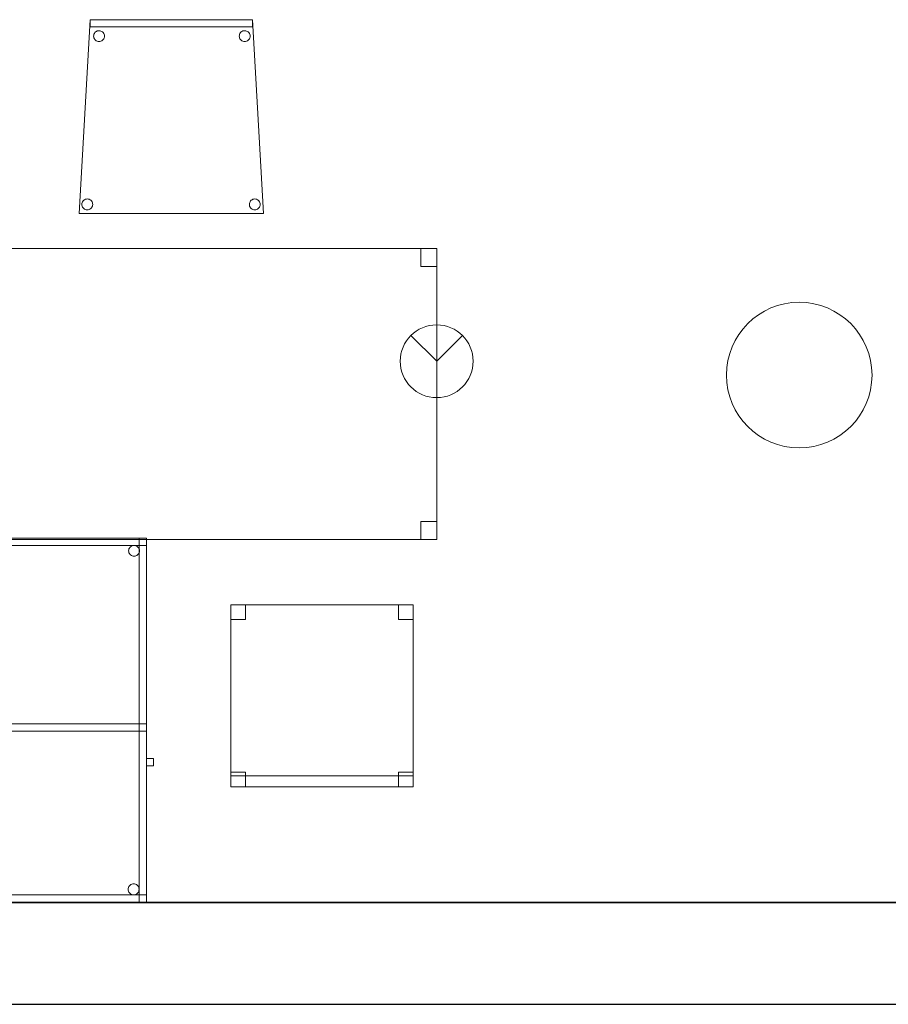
# Model space of a CAD drawing. Header units: metres. Extents: x 391.1 to 427.5, y 12.7 to 28.4.
# Tile 123 of 135: x 418.9 to 421.2, y 12.8 to 15.5. Entities that reach past the tile are written whole.
import ezdxf

# ---------------------------------------------------------------- set-up
doc = ezdxf.new("R2010")
doc.units = ezdxf.units.M
doc.layers.add('01_SUELOS', color=7, linetype='Continuous', lineweight=25, true_color=0x007f00)
for name, color, linetype, lineweight in [('02_MOBILIARIO', 7, 'Continuous', 18), ('A-COLS-____-MCUT', 7, 'Continuous', 18), ('A-COLS-____-OTLN', 7, 'Continuous', 18), ('A-DETL-____-MBND', 7, 'Continuous', 18), ('A-DETL-GENF-OTLN', 7, 'Continuous', 18), ('A-WALL-____-MCUT', 7, 'Continuous', 25), ('A-WALL-____-OTLN', 7, 'Continuous', 25)]:
    doc.layers.add(name, color=color, linetype=linetype, lineweight=lineweight)

# ---------------------------------------------------------------- blocks, each defined once
blk = doc.blocks.new('Family - Pilar P1-154845-04_PCI_P1')
at = {"layer": 'A-COLS-____-MCUT', "color": 253, "true_color": 0xaaaaaa}
for start, end in [(360, 180), (180, 360)]:
    blk.add_arc((0.2, 0.2), 0.2, start, end, dxfattribs=at)
at = {"layer": 'A-COLS-____-OTLN', "color": 253, "true_color": 0xaaaaaa}
for start, end in [(360, 180), (180, 360)]:
    blk.add_arc((0.2, 0.2), 0.2, start, end, dxfattribs=at)
blk = doc.blocks.new('Family - Cadira confient_P1-154928-04_PCI_P1')
at = {"layer": 'A-DETL-____-MBND', "color": 253, "true_color": 0xaaaaaa}
for p, q in [((0, 0), (0.03, 0.5326)), ((0.03, 0.5326), (0, 0)), ((0.03, 0.5126), (0.03, 0.5326)), ((0.03, 0.5326), (0.4765, 0.5326)), ((0.4765, 0.5326), (0.03, 0.5326)), ((0.03, 0.5326), (0.03, 0.5126)), ((0.03, 0.5326), (0.4765, 0.5326)), ((0.4765, 0.5326), (0.03, 0.5326)), ((0.4765, 0.5326), (0.4765, 0.5126)), ((0.4765, 0.5126), (0.4765, 0.5326)), ((0.4765, 0.5326), (0.5065, 0)), ((0.5065, 0), (0.4765, 0.5326)), ((0.4765, 0.5126), (0.03, 0.5126)), ((0.03, 0.5126), (0.4765, 0.5126)), ((0.0397, 0.4876), (0.04, 0.4902)), ((0.04, 0.4902), (0.0397, 0.4876)), ((0.0399, 0.485), (0.0397, 0.4876)), ((0.0397, 0.4876), (0.0399, 0.485)), ((0.04, 0.4902), (0.0406, 0.4927)), ((0.0406, 0.4927), (0.04, 0.4902)), ((0.0406, 0.4927), (0.0417, 0.495)), ((0.0417, 0.495), (0.0406, 0.4927)), ((0.0417, 0.495), (0.0432, 0.4972)), ((0.0432, 0.4972), (0.0417, 0.495)), ((0.0432, 0.4972), (0.0451, 0.499)), ((0.0451, 0.499), (0.0432, 0.4972)), ((0.0451, 0.499), (0.0472, 0.5005)), ((0.0472, 0.5005), (0.0451, 0.499)), ((0.0472, 0.5005), (0.0496, 0.5016)), ((0.0496, 0.5016), (0.0472, 0.5005)), ((0.0496, 0.5016), (0.0521, 0.5022)), ((0.0521, 0.5022), (0.0496, 0.5016)), ((0.0521, 0.5022), (0.0547, 0.5024)), ((0.0547, 0.5024), (0.0521, 0.5022)), ((0.0547, 0.5024), (0.0573, 0.5022)), ((0.0573, 0.5022), (0.0547, 0.5024)), ((0.0573, 0.5022), (0.0598, 0.5015)), ((0.0598, 0.5015), (0.0573, 0.5022)), ((0.0598, 0.5015), (0.0622, 0.5004)), ((0.0622, 0.5004), (0.0598, 0.5015)), ((0.0622, 0.5004), (0.0643, 0.4989)), ((0.0643, 0.4989), (0.0622, 0.5004)), ((0.0643, 0.4989), (0.0661, 0.4971)), ((0.0661, 0.4971), (0.0643, 0.4989)), ((0.0661, 0.4971), (0.0676, 0.4949)), ((0.0676, 0.4949), (0.0661, 0.4971)), ((0.0676, 0.4949), (0.0687, 0.4926)), ((0.0687, 0.4926), (0.0676, 0.4949)), ((0.0687, 0.4926), (0.0694, 0.49)), ((0.0694, 0.49), (0.0687, 0.4926)), ((0.0694, 0.49), (0.0696, 0.4874)), ((0.0696, 0.4874), (0.0694, 0.49)), ((0.0696, 0.4874), (0.0694, 0.4848)), ((0.0694, 0.4848), (0.0696, 0.4874)), ((0.4397, 0.4876), (0.44, 0.4902)), ((0.44, 0.4902), (0.4397, 0.4876)), ((0.4399, 0.485), (0.4397, 0.4876)), ((0.4397, 0.4876), (0.4399, 0.485)), ((0.44, 0.4902), (0.4406, 0.4927)), ((0.4406, 0.4927), (0.44, 0.4902)), ((0.4406, 0.4927), (0.4417, 0.495)), ((0.4417, 0.495), (0.4406, 0.4927)), ((0.4417, 0.495), (0.4432, 0.4972)), ((0.4432, 0.4972), (0.4417, 0.495)), ((0.4432, 0.4972), (0.4451, 0.499)), ((0.4451, 0.499), (0.4432, 0.4972)), ((0.4451, 0.499), (0.4472, 0.5005)), ((0.4472, 0.5005), (0.4451, 0.499)), ((0.4472, 0.5005), (0.4496, 0.5016)), ((0.4496, 0.5016), (0.4472, 0.5005)), ((0.4496, 0.5016), (0.4521, 0.5022)), ((0.4521, 0.5022), (0.4496, 0.5016)), ((0.4521, 0.5022), (0.4547, 0.5024)), ((0.4547, 0.5024), (0.4521, 0.5022)), ((0.4547, 0.5024), (0.4573, 0.5022)), ((0.4573, 0.5022), (0.4547, 0.5024)), ((0.4573, 0.5022), (0.4598, 0.5015)), ((0.4598, 0.5015), (0.4573, 0.5022)), ((0.4598, 0.5015), (0.4622, 0.5004)), ((0.4622, 0.5004), (0.4598, 0.5015)), ((0.4622, 0.5004), (0.4643, 0.4989)), ((0.4643, 0.4989), (0.4622, 0.5004)), ((0.4643, 0.4989), (0.4661, 0.4971)), ((0.4661, 0.4971), (0.4643, 0.4989)), ((0.4661, 0.4971), (0.4676, 0.4949)), ((0.4676, 0.4949), (0.4661, 0.4971)), ((0.4676, 0.4949), (0.4687, 0.4926)), ((0.4687, 0.4926), (0.4676, 0.4949)), ((0.4687, 0.4926), (0.4694, 0.49)), ((0.4694, 0.49), (0.4687, 0.4926)), ((0.4694, 0.49), (0.4696, 0.4874)), ((0.4696, 0.4874), (0.4694, 0.49)), ((0.4696, 0.4874), (0.4694, 0.4848)), ((0.4694, 0.4848), (0.4696, 0.4874)), ((0.0406, 0.4825), (0.0399, 0.485)), ((0.0399, 0.485), (0.0406, 0.4825)), ((0.0417, 0.4801), (0.0406, 0.4825)), ((0.0406, 0.4825), (0.0417, 0.4801)), ((0.0432, 0.478), (0.0417, 0.4801)), ((0.0417, 0.4801), (0.0432, 0.478)), ((0.045, 0.4761), (0.0432, 0.478)), ((0.0432, 0.478), (0.045, 0.4761)), ((0.0471, 0.4746), (0.045, 0.4761)), ((0.045, 0.4761), (0.0471, 0.4746)), ((0.0495, 0.4735), (0.0471, 0.4746)), ((0.0471, 0.4746), (0.0495, 0.4735)), ((0.052, 0.4728), (0.0495, 0.4735)), ((0.0495, 0.4735), (0.052, 0.4728)), ((0.0546, 0.4726), (0.052, 0.4728)), ((0.052, 0.4728), (0.0546, 0.4726)), ((0.0572, 0.4728), (0.0546, 0.4726)), ((0.0546, 0.4726), (0.0572, 0.4728)), ((0.0597, 0.4734), (0.0572, 0.4728)), ((0.0572, 0.4728), (0.0597, 0.4734)), ((0.0621, 0.4745), (0.0597, 0.4734)), ((0.0597, 0.4734), (0.0621, 0.4745)), ((0.0642, 0.476), (0.0621, 0.4745)), ((0.0621, 0.4745), (0.0642, 0.476)), ((0.0661, 0.4779), (0.0642, 0.476)), ((0.0642, 0.476), (0.0661, 0.4779)), ((0.0676, 0.48), (0.0661, 0.4779)), ((0.0661, 0.4779), (0.0676, 0.48)), ((0.0687, 0.4823), (0.0676, 0.48)), ((0.0676, 0.48), (0.0687, 0.4823)), ((0.0694, 0.4848), (0.0687, 0.4823)), ((0.0687, 0.4823), (0.0694, 0.4848)), ((0.4406, 0.4825), (0.4399, 0.485)), ((0.4399, 0.485), (0.4406, 0.4825)), ((0.4417, 0.4801), (0.4406, 0.4825)), ((0.4406, 0.4825), (0.4417, 0.4801)), ((0.4432, 0.478), (0.4417, 0.4801)), ((0.4417, 0.4801), (0.4432, 0.478)), ((0.445, 0.4761), (0.4432, 0.478)), ((0.4432, 0.478), (0.445, 0.4761)), ((0.4471, 0.4746), (0.445, 0.4761)), ((0.445, 0.4761), (0.4471, 0.4746)), ((0.4495, 0.4735), (0.4471, 0.4746)), ((0.4471, 0.4746), (0.4495, 0.4735)), ((0.452, 0.4728), (0.4495, 0.4735)), ((0.4495, 0.4735), (0.452, 0.4728)), ((0.4546, 0.4726), (0.452, 0.4728)), ((0.452, 0.4728), (0.4546, 0.4726)), ((0.4572, 0.4728), (0.4546, 0.4726)), ((0.4546, 0.4726), (0.4572, 0.4728)), ((0.4597, 0.4734), (0.4572, 0.4728)), ((0.4572, 0.4728), (0.4597, 0.4734)), ((0.4621, 0.4745), (0.4597, 0.4734)), ((0.4597, 0.4734), (0.4621, 0.4745)), ((0.4642, 0.476), (0.4621, 0.4745)), ((0.4621, 0.4745), (0.4642, 0.476)), ((0.4661, 0.4779), (0.4642, 0.476)), ((0.4642, 0.476), (0.4661, 0.4779)), ((0.4676, 0.48), (0.4661, 0.4779)), ((0.4661, 0.4779), (0.4676, 0.48)), ((0.4687, 0.4823), (0.4676, 0.48)), ((0.4676, 0.48), (0.4687, 0.4823)), ((0.4694, 0.4848), (0.4687, 0.4823)), ((0.4687, 0.4823), (0.4694, 0.4848)), ((0.0074, 0.0252), (0.0076, 0.0278)), ((0.0076, 0.0278), (0.0074, 0.0252)), ((0.0076, 0.0278), (0.0083, 0.0303)), ((0.0083, 0.0303), (0.0076, 0.0278)), ((0.0083, 0.0303), (0.0094, 0.0326)), ((0.0094, 0.0326), (0.0083, 0.0303)), ((0.0094, 0.0326), (0.0109, 0.0347)), ((0.0109, 0.0347), (0.0094, 0.0326)), ((0.0109, 0.0347), (0.0127, 0.0366)), ((0.0127, 0.0366), (0.0109, 0.0347)), ((0.0127, 0.0366), (0.0149, 0.0381)), ((0.0149, 0.0381), (0.0127, 0.0366)), ((0.0149, 0.0381), (0.0172, 0.0392)), ((0.0172, 0.0392), (0.0149, 0.0381)), ((0.0172, 0.0392), (0.0198, 0.0398)), ((0.0198, 0.0398), (0.0172, 0.0392)), ((0.0198, 0.0398), (0.0224, 0.04)), ((0.0224, 0.04), (0.0198, 0.0398)), ((0.0224, 0.04), (0.0249, 0.0398)), ((0.0249, 0.0398), (0.0224, 0.04)), ((0.0249, 0.0398), (0.0275, 0.0391)), ((0.0275, 0.0391), (0.0249, 0.0398)), ((0.0275, 0.0391), (0.0298, 0.038)), ((0.0298, 0.038), (0.0275, 0.0391)), ((0.0298, 0.038), (0.0319, 0.0365)), ((0.0319, 0.0365), (0.0298, 0.038)), ((0.0319, 0.0365), (0.0338, 0.0346)), ((0.0338, 0.0346), (0.0319, 0.0365)), ((0.0338, 0.0346), (0.0353, 0.0325)), ((0.0353, 0.0325), (0.0338, 0.0346)), ((0.0353, 0.0325), (0.0363, 0.0301)), ((0.0363, 0.0301), (0.0353, 0.0325)), ((0.0363, 0.0301), (0.037, 0.0276)), ((0.037, 0.0276), (0.0363, 0.0301)), ((0.037, 0.0276), (0.0372, 0.025)), ((0.0372, 0.025), (0.037, 0.0276)), ((0.4674, 0.0252), (0.4676, 0.0278)), ((0.4676, 0.0278), (0.4674, 0.0252)), ((0.4676, 0.0278), (0.4683, 0.0303)), ((0.4683, 0.0303), (0.4676, 0.0278)), ((0.4683, 0.0303), (0.4694, 0.0326)), ((0.4694, 0.0326), (0.4683, 0.0303)), ((0.4694, 0.0326), (0.4709, 0.0347)), ((0.4709, 0.0347), (0.4694, 0.0326)), ((0.4709, 0.0347), (0.4727, 0.0366)), ((0.4727, 0.0366), (0.4709, 0.0347)), ((0.4727, 0.0366), (0.4749, 0.0381)), ((0.4749, 0.0381), (0.4727, 0.0366)), ((0.4749, 0.0381), (0.4772, 0.0392)), ((0.4772, 0.0392), (0.4749, 0.0381)), ((0.4772, 0.0392), (0.4798, 0.0398)), ((0.4798, 0.0398), (0.4772, 0.0392)), ((0.4798, 0.0398), (0.4824, 0.04)), ((0.4824, 0.04), (0.4798, 0.0398)), ((0.4824, 0.04), (0.4849, 0.0398)), ((0.4849, 0.0398), (0.4824, 0.04)), ((0.4849, 0.0398), (0.4875, 0.0391)), ((0.4875, 0.0391), (0.4849, 0.0398)), ((0.4875, 0.0391), (0.4898, 0.038)), ((0.4898, 0.038), (0.4875, 0.0391)), ((0.4898, 0.038), (0.4919, 0.0365)), ((0.4919, 0.0365), (0.4898, 0.038)), ((0.4919, 0.0365), (0.4938, 0.0346)), ((0.4938, 0.0346), (0.4919, 0.0365)), ((0.4938, 0.0346), (0.4953, 0.0325)), ((0.4953, 0.0325), (0.4938, 0.0346)), ((0.4953, 0.0325), (0.4963, 0.0301)), ((0.4963, 0.0301), (0.4953, 0.0325)), ((0.4963, 0.0301), (0.497, 0.0276)), ((0.497, 0.0276), (0.4963, 0.0301)), ((0.497, 0.0276), (0.4972, 0.025)), ((0.4972, 0.025), (0.497, 0.0276)), ((0.5065, 0), (0, 0)), ((0, 0), (0.5065, 0)), ((0.0076, 0.0226), (0.0074, 0.0252)), ((0.0074, 0.0252), (0.0076, 0.0226)), ((0.0082, 0.02), (0.0076, 0.0226)), ((0.0076, 0.0226), (0.0082, 0.02)), ((0.0093, 0.0177), (0.0082, 0.02)), ((0.0082, 0.02), (0.0093, 0.0177)), ((0.0108, 0.0155), (0.0093, 0.0177)), ((0.0093, 0.0177), (0.0108, 0.0155)), ((0.0126, 0.0137), (0.0108, 0.0155)), ((0.0108, 0.0155), (0.0126, 0.0137)), ((0.0148, 0.0122), (0.0126, 0.0137)), ((0.0126, 0.0137), (0.0148, 0.0122)), ((0.0171, 0.0111), (0.0148, 0.0122)), ((0.0148, 0.0122), (0.0171, 0.0111)), ((0.0196, 0.0104), (0.0171, 0.0111)), ((0.0171, 0.0111), (0.0196, 0.0104)), ((0.0222, 0.0102), (0.0196, 0.0104)), ((0.0196, 0.0104), (0.0222, 0.0102)), ((0.0248, 0.0104), (0.0222, 0.0102)), ((0.0222, 0.0102), (0.0248, 0.0104)), ((0.0273, 0.011), (0.0248, 0.0104)), ((0.0248, 0.0104), (0.0273, 0.011)), ((0.0297, 0.0121), (0.0273, 0.011)), ((0.0273, 0.011), (0.0297, 0.0121)), ((0.0318, 0.0136), (0.0297, 0.0121)), ((0.0297, 0.0121), (0.0318, 0.0136)), ((0.0337, 0.0154), (0.0318, 0.0136)), ((0.0318, 0.0136), (0.0337, 0.0154)), ((0.0352, 0.0176), (0.0337, 0.0154)), ((0.0337, 0.0154), (0.0352, 0.0176)), ((0.0363, 0.0199), (0.0352, 0.0176)), ((0.0352, 0.0176), (0.0363, 0.0199)), ((0.037, 0.0224), (0.0363, 0.0199)), ((0.0363, 0.0199), (0.037, 0.0224)), ((0.0372, 0.025), (0.037, 0.0224)), ((0.037, 0.0224), (0.0372, 0.025)), ((0.4676, 0.0226), (0.4674, 0.0252)), ((0.4674, 0.0252), (0.4676, 0.0226)), ((0.4682, 0.02), (0.4676, 0.0226)), ((0.4676, 0.0226), (0.4682, 0.02)), ((0.4693, 0.0177), (0.4682, 0.02)), ((0.4682, 0.02), (0.4693, 0.0177)), ((0.4708, 0.0155), (0.4693, 0.0177)), ((0.4693, 0.0177), (0.4708, 0.0155)), ((0.4726, 0.0137), (0.4708, 0.0155)), ((0.4708, 0.0155), (0.4726, 0.0137)), ((0.4748, 0.0122), (0.4726, 0.0137)), ((0.4726, 0.0137), (0.4748, 0.0122)), ((0.4771, 0.0111), (0.4748, 0.0122)), ((0.4748, 0.0122), (0.4771, 0.0111)), ((0.4796, 0.0104), (0.4771, 0.0111)), ((0.4771, 0.0111), (0.4796, 0.0104)), ((0.4822, 0.0102), (0.4796, 0.0104)), ((0.4796, 0.0104), (0.4822, 0.0102)), ((0.4848, 0.0104), (0.4822, 0.0102)), ((0.4822, 0.0102), (0.4848, 0.0104)), ((0.4873, 0.011), (0.4848, 0.0104)), ((0.4848, 0.0104), (0.4873, 0.011)), ((0.4897, 0.0121), (0.4873, 0.011)), ((0.4873, 0.011), (0.4897, 0.0121)), ((0.4918, 0.0136), (0.4897, 0.0121)), ((0.4897, 0.0121), (0.4918, 0.0136)), ((0.4937, 0.0154), (0.4918, 0.0136)), ((0.4918, 0.0136), (0.4937, 0.0154)), ((0.4952, 0.0176), (0.4937, 0.0154)), ((0.4937, 0.0154), (0.4952, 0.0176)), ((0.4963, 0.0199), (0.4952, 0.0176)), ((0.4952, 0.0176), (0.4963, 0.0199)), ((0.497, 0.0224), (0.4963, 0.0199)), ((0.4963, 0.0199), (0.497, 0.0224)), ((0.4972, 0.025), (0.497, 0.0224)), ((0.497, 0.0224), (0.4972, 0.025))]:
    blk.add_line(p, q, dxfattribs=at)
blk = doc.blocks.new('Family - Cadira d_Oficina_P1-154986-04_PCI_P1')
at = {"layer": 'A-DETL-____-MBND', "color": 253, "true_color": 0xaaaaaa}
for p, q in [((0, 0.5), (0.5, 0.5)), ((0, 0), (0, 0.5)), ((0.5, 0.5), (0, 0.5)), ((0, 0.5), (0, 0)), ((0, 0.46), (0, 0.5)), ((0, 0.5), (0.04, 0.5)), ((0.04, 0.5), (0, 0.5)), ((0, 0.5), (0, 0.46)), ((0.04, 0.5), (0.04, 0.46)), ((0.04, 0.46), (0.04, 0.5)), ((0.46, 0.46), (0.46, 0.5)), ((0.46, 0.5), (0.5, 0.5)), ((0.5, 0.5), (0.46, 0.5)), ((0.46, 0.5), (0.46, 0.46)), ((0.5, 0.5), (0.5, 0)), ((0.5, 0), (0.5, 0.5)), ((0.5, 0.5), (0.5, 0.46)), ((0.5, 0.46), (0.5, 0.5)), ((0.04, 0.46), (0, 0.46)), ((0, 0.46), (0.04, 0.46)), ((0.5, 0.46), (0.46, 0.46)), ((0.46, 0.46), (0.5, 0.46)), ((0, 0), (0, 0.04)), ((0, 0.04), (0.04, 0.04)), ((0.04, 0.04), (0, 0.04)), ((0, 0.04), (0, 0)), ((0, 0), (0, 0.03)), ((0, 0.03), (0.5, 0.03)), ((0.5, 0.03), (0, 0.03)), ((0, 0.03), (0, 0)), ((0.04, 0.04), (0.04, 0)), ((0.04, 0), (0.04, 0.04)), ((0.46, 0), (0.46, 0.04)), ((0.46, 0.04), (0.5, 0.04)), ((0.5, 0.04), (0.46, 0.04)), ((0.46, 0.04), (0.46, 0)), ((0.5, 0.04), (0.5, 0)), ((0.5, 0), (0.5, 0.04)), ((0.5, 0.03), (0.5, 0)), ((0.5, 0), (0.5, 0.03)), ((0.5, 0), (0, 0)), ((0, 0), (0.5, 0)), ((0.04, 0), (0, 0)), ((0, 0), (0.04, 0)), ((0.5, 0), (0, 0)), ((0, 0), (0.5, 0)), ((0.5, 0), (0.46, 0)), ((0.46, 0), (0.5, 0))]:
    blk.add_line(p, q, dxfattribs=at)
blk = doc.blocks.new('Family - Taula 140X80_P1-155022-04_PCI_P1')
at = {"layer": 'A-DETL-____-MBND', "color": 253, "true_color": 0xaaaaaa}
for p, q in [((0, 0.7501), (0, 0.8001)), ((0, 0.8001), (0.0437, 0.8001)), ((0.0437, 0.8001), (0, 0.8001)), ((0, 0.8001), (0, 0.7501)), ((0, 0), (0, 0.8001)), ((0, 0.8001), (1.3973, 0.8001)), ((1.3973, 0.8001), (0, 0.8001)), ((0, 0.8001), (0, 0)), ((0.0437, 0.8001), (0.0437, 0.7501)), ((0.0437, 0.7501), (0.0437, 0.8001)), ((1.3536, 0.7501), (1.3536, 0.8001)), ((1.3536, 0.8001), (1.3973, 0.8001)), ((1.3973, 0.8001), (1.3536, 0.8001)), ((1.3536, 0.8001), (1.3536, 0.7501)), ((1.3973, 0.8001), (1.3973, 0.7501)), ((1.3973, 0.7501), (1.3973, 0.8001)), ((1.3973, 0.8001), (1.3973, 0)), ((1.3973, 0), (1.3973, 0.8001)), ((0.0437, 0.7501), (0, 0.7501)), ((0, 0.7501), (0.0437, 0.7501)), ((1.3973, 0.7501), (1.3536, 0.7501)), ((1.3536, 0.7501), (1.3973, 0.7501)), ((0, 0), (0, 0.05)), ((0, 0.05), (0.0437, 0.05)), ((0.0437, 0.05), (0, 0.05)), ((0, 0.05), (0, 0)), ((0.0437, 0.05), (0.0437, 0)), ((0.0437, 0), (0.0437, 0.05)), ((1.3536, 0), (1.3536, 0.05)), ((1.3536, 0.05), (1.3973, 0.05)), ((1.3973, 0.05), (1.3536, 0.05)), ((1.3536, 0.05), (1.3536, 0)), ((1.3973, 0.05), (1.3973, 0)), ((1.3973, 0), (1.3973, 0.05)), ((0.0437, 0), (0, 0)), ((0, 0), (0.0437, 0)), ((1.3973, 0), (0, 0)), ((0, 0), (1.3973, 0)), ((1.3973, 0), (1.3536, 0)), ((1.3536, 0), (1.3973, 0))]:
    blk.add_line(p, q, dxfattribs=at)
blk = doc.blocks.new('Family - LONDR55-XX_ZZ-ARQ-CAA-M3D-Londres55-155045-04_PCI_P1')
at = {"layer": '01_SUELOS', "color": 9, "true_color": 0xaad4aa}
for p, q in [((0, 0), (25.4183, 0)), ((25.4183, 0), (0, 0))]:
    blk.add_line(p, q, dxfattribs=at)
blk = doc.blocks.new('Family - Mur P1-155141-04_PCI_P1')
at = {"layer": 'A-WALL-____-MCUT', "color": 253, "true_color": 0xaaaaaa}
for p, q in [((25.4738, 0.28), (0.0555, 0.28)), ((0, 0), (25.4157, 0))]:
    blk.add_line(p, q, dxfattribs=at)
at = {"layer": 'A-WALL-____-OTLN', "color": 253, "true_color": 0xaaaaaa}
for p, q in [((25.4738, 0.28), (0.0555, 0.28)), ((0, 0), (25.4157, 0))]:
    blk.add_line(p, q, dxfattribs=at)
at = {"layer": 'A-WALL-____-OTLN', "color": 253, "lineweight": 18, "true_color": 0xaaaaaa}
blk.add_line((0, 0), (25.4157, 0), dxfattribs=at)
blk = doc.blocks.new('Family - Taula 100X60_P1-155172-04_PCI_P1')
at = {"layer": 'A-DETL-____-MBND', "color": 253, "true_color": 0xaaaaaa}
for p, q in [((0.6, 1), (0, 1)), ((0, 1), (0.6, 1)), ((0, 1), (0, 0)), ((0, 0), (0, 1)), ((0, 0.98), (0, 1)), ((0, 1), (0, 0.98)), ((0, 1), (0.6, 1)), ((0.6, 1), (0, 1)), ((0, 1), (0.58, 1)), ((0, 0), (0, 1)), ((0.58, 1), (0, 1)), ((0, 1), (0, 0)), ((0.6, 1), (0, 1)), ((0, 1), (0.6, 1)), ((0, 1), (0, 0)), ((0, 0), (0, 1)), ((0.6, 0.98), (0, 0.98)), ((0, 0.98), (0.6, 0.98)), ((0, 0.98), (0.02, 0.98)), ((0.02, 0.98), (0, 0.98)), ((0, 0), (0, 0.98)), ((0, 0.98), (0, 0)), ((0.02, 0.98), (0.02, 0)), ((0.02, 0), (0.02, 0.98)), ((0.0232, 0.9725), (0.0247, 0.9746)), ((0.0247, 0.9746), (0.0232, 0.9725)), ((0.0247, 0.9746), (0.0266, 0.9764)), ((0.0266, 0.9764), (0.0247, 0.9746)), ((0.0266, 0.9764), (0.0287, 0.9779)), ((0.0287, 0.9779), (0.0266, 0.9764)), ((0.0287, 0.9779), (0.0311, 0.979)), ((0.0311, 0.979), (0.0287, 0.9779)), ((0.0311, 0.979), (0.0336, 0.9797)), ((0.0336, 0.9797), (0.0311, 0.979)), ((0.0336, 0.9797), (0.0362, 0.9799)), ((0.0362, 0.9799), (0.0336, 0.9797)), ((0.0362, 0.9799), (0.0388, 0.9797)), ((0.0388, 0.9797), (0.0362, 0.9799)), ((0.0388, 0.9797), (0.0413, 0.979)), ((0.0413, 0.979), (0.0388, 0.9797)), ((0.0413, 0.979), (0.0436, 0.9779)), ((0.0436, 0.9779), (0.0413, 0.979)), ((0.0436, 0.9779), (0.0458, 0.9764)), ((0.0458, 0.9764), (0.0436, 0.9779)), ((0.0458, 0.9764), (0.0476, 0.9746)), ((0.0476, 0.9746), (0.0458, 0.9764)), ((0.0476, 0.9746), (0.0491, 0.9725)), ((0.0491, 0.9725), (0.0476, 0.9746)), ((0.5532, 0.9725), (0.5547, 0.9746)), ((0.5547, 0.9746), (0.5532, 0.9725)), ((0.5547, 0.9746), (0.5566, 0.9764)), ((0.5566, 0.9764), (0.5547, 0.9746)), ((0.5566, 0.9764), (0.5587, 0.9779)), ((0.5587, 0.9779), (0.5566, 0.9764)), ((0.5587, 0.9779), (0.5611, 0.979)), ((0.5611, 0.979), (0.5587, 0.9779)), ((0.5611, 0.979), (0.5636, 0.9797)), ((0.5636, 0.9797), (0.5611, 0.979)), ((0.5636, 0.9797), (0.5662, 0.9799)), ((0.5662, 0.9799), (0.5636, 0.9797)), ((0.5662, 0.9799), (0.5688, 0.9797)), ((0.5688, 0.9797), (0.5662, 0.9799)), ((0.5688, 0.9797), (0.5713, 0.979)), ((0.5713, 0.979), (0.5688, 0.9797)), ((0.5713, 0.979), (0.5736, 0.9779)), ((0.5736, 0.9779), (0.5713, 0.979)), ((0.5736, 0.9779), (0.5758, 0.9764)), ((0.5758, 0.9764), (0.5736, 0.9779)), ((0.5758, 0.9764), (0.5776, 0.9746)), ((0.5776, 0.9746), (0.5758, 0.9764)), ((0.5776, 0.9746), (0.5791, 0.9725)), ((0.5791, 0.9725), (0.5776, 0.9746)), ((0.58, 1), (0.58, 0)), ((0.58, 0), (0.58, 1)), ((0.6, 0), (0.6, 1)), ((0.6, 1), (0.6, 0)), ((0.6, 1), (0.6, 0.98)), ((0.6, 1), (0.6, 0.98)), ((0.6, 0), (0.6, 1)), ((0.6, 1), (0.6, 0)), ((0.0212, 0.965), (0.0215, 0.9676)), ((0.0215, 0.9676), (0.0212, 0.965)), ((0.0215, 0.9624), (0.0212, 0.965)), ((0.0212, 0.965), (0.0215, 0.9624)), ((0.0215, 0.9676), (0.0221, 0.9701)), ((0.0221, 0.9701), (0.0215, 0.9676)), ((0.0221, 0.9599), (0.0215, 0.9624)), ((0.0215, 0.9624), (0.0221, 0.9599)), ((0.0221, 0.9701), (0.0232, 0.9725)), ((0.0232, 0.9725), (0.0221, 0.9701)), ((0.0232, 0.9575), (0.0221, 0.9599)), ((0.0221, 0.9599), (0.0232, 0.9575)), ((0.0247, 0.9554), (0.0232, 0.9575)), ((0.0232, 0.9575), (0.0247, 0.9554)), ((0.0266, 0.9536), (0.0247, 0.9554)), ((0.0247, 0.9554), (0.0266, 0.9536)), ((0.0287, 0.9521), (0.0266, 0.9536)), ((0.0266, 0.9536), (0.0287, 0.9521)), ((0.0311, 0.951), (0.0287, 0.9521)), ((0.0287, 0.9521), (0.0311, 0.951)), ((0.0336, 0.9503), (0.0311, 0.951)), ((0.0311, 0.951), (0.0336, 0.9503)), ((0.0362, 0.9501), (0.0336, 0.9503)), ((0.0336, 0.9503), (0.0362, 0.9501)), ((0.0388, 0.9503), (0.0362, 0.9501)), ((0.0362, 0.9501), (0.0388, 0.9503)), ((0.0413, 0.951), (0.0388, 0.9503)), ((0.0388, 0.9503), (0.0413, 0.951)), ((0.0436, 0.9521), (0.0413, 0.951)), ((0.0413, 0.951), (0.0436, 0.9521)), ((0.0458, 0.9536), (0.0436, 0.9521)), ((0.0436, 0.9521), (0.0458, 0.9536)), ((0.0476, 0.9554), (0.0458, 0.9536)), ((0.0458, 0.9536), (0.0476, 0.9554)), ((0.0491, 0.9575), (0.0476, 0.9554)), ((0.0476, 0.9554), (0.0491, 0.9575)), ((0.0491, 0.9725), (0.0502, 0.9701)), ((0.0502, 0.9701), (0.0491, 0.9725)), ((0.0502, 0.9599), (0.0491, 0.9575)), ((0.0491, 0.9575), (0.0502, 0.9599)), ((0.0502, 0.9701), (0.0509, 0.9676)), ((0.0509, 0.9676), (0.0502, 0.9701)), ((0.0509, 0.9624), (0.0502, 0.9599)), ((0.0502, 0.9599), (0.0509, 0.9624)), ((0.0509, 0.9676), (0.0511, 0.965)), ((0.0511, 0.965), (0.0509, 0.9676)), ((0.0511, 0.965), (0.0509, 0.9624)), ((0.0509, 0.9624), (0.0511, 0.965)), ((0.5512, 0.965), (0.5515, 0.9676)), ((0.5515, 0.9676), (0.5512, 0.965)), ((0.5515, 0.9624), (0.5512, 0.965)), ((0.5512, 0.965), (0.5515, 0.9624)), ((0.5515, 0.9676), (0.5521, 0.9701)), ((0.5521, 0.9701), (0.5515, 0.9676)), ((0.5521, 0.9599), (0.5515, 0.9624)), ((0.5515, 0.9624), (0.5521, 0.9599)), ((0.5521, 0.9701), (0.5532, 0.9725)), ((0.5532, 0.9725), (0.5521, 0.9701)), ((0.5532, 0.9575), (0.5521, 0.9599)), ((0.5521, 0.9599), (0.5532, 0.9575)), ((0.5547, 0.9554), (0.5532, 0.9575)), ((0.5532, 0.9575), (0.5547, 0.9554)), ((0.5566, 0.9536), (0.5547, 0.9554)), ((0.5547, 0.9554), (0.5566, 0.9536)), ((0.5587, 0.9521), (0.5566, 0.9536)), ((0.5566, 0.9536), (0.5587, 0.9521)), ((0.5611, 0.951), (0.5587, 0.9521)), ((0.5587, 0.9521), (0.5611, 0.951)), ((0.5636, 0.9503), (0.5611, 0.951)), ((0.5611, 0.951), (0.5636, 0.9503)), ((0.5662, 0.9501), (0.5636, 0.9503)), ((0.5636, 0.9503), (0.5662, 0.9501)), ((0.5688, 0.9503), (0.5662, 0.9501)), ((0.5662, 0.9501), (0.5688, 0.9503)), ((0.5713, 0.951), (0.5688, 0.9503)), ((0.5688, 0.9503), (0.5713, 0.951)), ((0.5736, 0.9521), (0.5713, 0.951)), ((0.5713, 0.951), (0.5736, 0.9521)), ((0.5758, 0.9536), (0.5736, 0.9521)), ((0.5736, 0.9521), (0.5758, 0.9536)), ((0.5776, 0.9554), (0.5758, 0.9536)), ((0.5758, 0.9536), (0.5776, 0.9554)), ((0.5791, 0.9575), (0.5776, 0.9554)), ((0.5776, 0.9554), (0.5791, 0.9575)), ((0.5791, 0.9725), (0.5802, 0.9701)), ((0.5802, 0.9701), (0.5791, 0.9725)), ((0.5802, 0.9599), (0.5791, 0.9575)), ((0.5791, 0.9575), (0.5802, 0.9599)), ((0.5802, 0.9701), (0.5809, 0.9676)), ((0.5809, 0.9676), (0.5802, 0.9701)), ((0.5809, 0.9624), (0.5802, 0.9599)), ((0.5802, 0.9599), (0.5809, 0.9624)), ((0.5809, 0.9676), (0.5811, 0.965)), ((0.5811, 0.965), (0.5809, 0.9676)), ((0.5811, 0.965), (0.5809, 0.9624)), ((0.5809, 0.9624), (0.5811, 0.965)), ((0, 0.47), (0, 0.49)), ((0, 0.49), (0, 0.47)), ((0, 0.49), (0.6, 0.49)), ((0.6, 0.49), (0, 0.49)), ((0, 0.47), (0, 0.49)), ((0, 0.49), (0, 0.47)), ((0, 0.49), (0.58, 0.49)), ((0.58, 0.49), (0, 0.49)), ((0.58, 0.49), (0.6, 0.49)), ((0.6, 0.49), (0.58, 0.49)), ((0.58, 0), (0.58, 0.49)), ((0.58, 0.49), (0.58, 0)), ((0.58, 0.49), (0.58, 0.47)), ((0.58, 0.49), (0.58, 0.47)), ((0.6, 0.49), (0.6, 0.47)), ((0.6, 0.49), (0.6, 0.47)), ((0.6, 0.49), (0.6, 0)), ((0.6, 0), (0.6, 0.49)), ((0.6, 0.47), (0, 0.47)), ((0, 0.47), (0.6, 0.47)), ((0.58, 0.47), (0, 0.47)), ((0, 0.47), (0.58, 0.47)), ((0.6, 0.3744), (0.6, 0.3944)), ((0.6, 0.3944), (0.62, 0.3944)), ((0.62, 0.3944), (0.6, 0.3944)), ((0.6, 0.3944), (0.6, 0.3744)), ((0.62, 0.3944), (0.62, 0.3744)), ((0.62, 0.3744), (0.62, 0.3944)), ((0.62, 0.3744), (0.6, 0.3744)), ((0.6, 0.3744), (0.62, 0.3744)), ((0.02, 0.0353), (0.0203, 0.0379)), ((0.0203, 0.0379), (0.02, 0.0353)), ((0.0203, 0.0327), (0.02, 0.0353)), ((0.02, 0.0353), (0.0203, 0.0327)), ((0.0203, 0.0379), (0.0209, 0.0404)), ((0.0209, 0.0404), (0.0203, 0.0379)), ((0.0209, 0.0302), (0.0203, 0.0327)), ((0.0203, 0.0327), (0.0209, 0.0302)), ((0.0209, 0.0404), (0.022, 0.0428)), ((0.022, 0.0428), (0.0209, 0.0404)), ((0.022, 0.0278), (0.0209, 0.0302)), ((0.0209, 0.0302), (0.022, 0.0278)), ((0.022, 0.0428), (0.0235, 0.0449)), ((0.0235, 0.0449), (0.022, 0.0428)), ((0.0235, 0.0257), (0.022, 0.0278)), ((0.022, 0.0278), (0.0235, 0.0257)), ((0.0235, 0.0449), (0.0254, 0.0467)), ((0.0254, 0.0467), (0.0235, 0.0449)), ((0.0254, 0.0467), (0.0275, 0.0482)), ((0.0275, 0.0482), (0.0254, 0.0467)), ((0.0275, 0.0482), (0.0299, 0.0493)), ((0.0299, 0.0493), (0.0275, 0.0482)), ((0.0299, 0.0493), (0.0324, 0.05)), ((0.0324, 0.05), (0.0299, 0.0493)), ((0.0324, 0.05), (0.035, 0.0502)), ((0.035, 0.0502), (0.0324, 0.05)), ((0.035, 0.0502), (0.0376, 0.05)), ((0.0376, 0.05), (0.035, 0.0502)), ((0.0376, 0.05), (0.0401, 0.0493)), ((0.0401, 0.0493), (0.0376, 0.05)), ((0.0401, 0.0493), (0.0424, 0.0482)), ((0.0424, 0.0482), (0.0401, 0.0493)), ((0.0424, 0.0482), (0.0446, 0.0467)), ((0.0446, 0.0467), (0.0424, 0.0482)), ((0.0446, 0.0467), (0.0464, 0.0449)), ((0.0464, 0.0449), (0.0446, 0.0467)), ((0.0464, 0.0449), (0.0479, 0.0428)), ((0.0479, 0.0428), (0.0464, 0.0449)), ((0.0479, 0.0278), (0.0464, 0.0257)), ((0.0464, 0.0257), (0.0479, 0.0278)), ((0.0479, 0.0428), (0.049, 0.0404)), ((0.049, 0.0404), (0.0479, 0.0428)), ((0.049, 0.0302), (0.0479, 0.0278)), ((0.0479, 0.0278), (0.049, 0.0302)), ((0.049, 0.0404), (0.0497, 0.0379)), ((0.0497, 0.0379), (0.049, 0.0404)), ((0.0497, 0.0327), (0.049, 0.0302)), ((0.049, 0.0302), (0.0497, 0.0327)), ((0.0497, 0.0379), (0.0499, 0.0353)), ((0.0499, 0.0353), (0.0497, 0.0379)), ((0.0499, 0.0353), (0.0497, 0.0327)), ((0.0497, 0.0327), (0.0499, 0.0353)), ((0.5501, 0.035), (0.5503, 0.0375)), ((0.5503, 0.0375), (0.5501, 0.035)), ((0.5503, 0.0324), (0.5501, 0.035)), ((0.5501, 0.035), (0.5503, 0.0324)), ((0.5503, 0.0375), (0.551, 0.0401)), ((0.551, 0.0401), (0.5503, 0.0375)), ((0.551, 0.0298), (0.5503, 0.0324)), ((0.5503, 0.0324), (0.551, 0.0298)), ((0.551, 0.0401), (0.5521, 0.0424)), ((0.5521, 0.0424), (0.551, 0.0401)), ((0.5521, 0.0275), (0.551, 0.0298)), ((0.551, 0.0298), (0.5521, 0.0275)), ((0.5521, 0.0424), (0.5536, 0.0446)), ((0.5536, 0.0446), (0.5521, 0.0424)), ((0.5536, 0.0254), (0.5521, 0.0275)), ((0.5521, 0.0275), (0.5536, 0.0254)), ((0.5536, 0.0446), (0.5554, 0.0464)), ((0.5554, 0.0464), (0.5536, 0.0446)), ((0.5554, 0.0464), (0.5575, 0.0479)), ((0.5575, 0.0479), (0.5554, 0.0464)), ((0.5575, 0.0479), (0.5599, 0.049)), ((0.5599, 0.049), (0.5575, 0.0479)), ((0.5599, 0.049), (0.5624, 0.0497)), ((0.5624, 0.0497), (0.5599, 0.049)), ((0.5624, 0.0497), (0.565, 0.0499)), ((0.565, 0.0499), (0.5624, 0.0497)), ((0.565, 0.0499), (0.5676, 0.0497)), ((0.5676, 0.0497), (0.565, 0.0499)), ((0.5676, 0.0497), (0.5701, 0.049)), ((0.5701, 0.049), (0.5676, 0.0497)), ((0.5701, 0.049), (0.5725, 0.0479)), ((0.5725, 0.0479), (0.5701, 0.049)), ((0.5725, 0.0479), (0.5746, 0.0464)), ((0.5746, 0.0464), (0.5725, 0.0479)), ((0.5746, 0.0464), (0.5764, 0.0446)), ((0.5764, 0.0446), (0.5746, 0.0464)), ((0.5764, 0.0446), (0.5779, 0.0424)), ((0.5779, 0.0424), (0.5764, 0.0446)), ((0.5779, 0.0275), (0.5764, 0.0254)), ((0.5764, 0.0254), (0.5779, 0.0275)), ((0.5779, 0.0424), (0.579, 0.0401)), ((0.579, 0.0401), (0.5779, 0.0424)), ((0.579, 0.0298), (0.5779, 0.0275)), ((0.5779, 0.0275), (0.579, 0.0298)), ((0.579, 0.0401), (0.5797, 0.0375)), ((0.5797, 0.0375), (0.579, 0.0401)), ((0.5797, 0.0324), (0.579, 0.0298)), ((0.579, 0.0298), (0.5797, 0.0324)), ((0.5797, 0.0375), (0.5799, 0.035)), ((0.5799, 0.035), (0.5797, 0.0375)), ((0.5799, 0.035), (0.5797, 0.0324)), ((0.5797, 0.0324), (0.5799, 0.035)), ((0, 0), (0, 0.02)), ((0, 0.02), (0, 0)), ((0, 0.02), (0.6, 0.02)), ((0.6, 0.02), (0, 0.02)), ((0, 0), (0.6, 0)), ((0.6, 0), (0, 0)), ((0.02, 0), (0, 0)), ((0.02, 0), (0, 0)), ((0.58, 0), (0, 0)), ((0, 0), (0.58, 0)), ((0.6, 0), (0, 0)), ((0, 0), (0.6, 0)), ((0, 0), (0.6, 0)), ((0.6, 0), (0, 0)), ((0.0254, 0.0238), (0.0235, 0.0257)), ((0.0235, 0.0257), (0.0254, 0.0238)), ((0.0275, 0.0224), (0.0254, 0.0238)), ((0.0254, 0.0238), (0.0275, 0.0224)), ((0.0299, 0.0213), (0.0275, 0.0224)), ((0.0275, 0.0224), (0.0299, 0.0213)), ((0.0324, 0.0206), (0.0299, 0.0213)), ((0.0299, 0.0213), (0.0324, 0.0206)), ((0.035, 0.0204), (0.0324, 0.0206)), ((0.0324, 0.0206), (0.035, 0.0204)), ((0.0376, 0.0206), (0.035, 0.0204)), ((0.035, 0.0204), (0.0376, 0.0206)), ((0.0401, 0.0213), (0.0376, 0.0206)), ((0.0376, 0.0206), (0.0401, 0.0213)), ((0.0424, 0.0224), (0.0401, 0.0213)), ((0.0401, 0.0213), (0.0424, 0.0224)), ((0.0446, 0.0238), (0.0424, 0.0224)), ((0.0424, 0.0224), (0.0446, 0.0238)), ((0.0464, 0.0257), (0.0446, 0.0238)), ((0.0446, 0.0238), (0.0464, 0.0257)), ((0.5554, 0.0235), (0.5536, 0.0254)), ((0.5536, 0.0254), (0.5554, 0.0235)), ((0.5575, 0.022), (0.5554, 0.0235)), ((0.5554, 0.0235), (0.5575, 0.022)), ((0.5599, 0.0209), (0.5575, 0.022)), ((0.5575, 0.022), (0.5599, 0.0209)), ((0.5624, 0.0202), (0.5599, 0.0209)), ((0.5599, 0.0209), (0.5624, 0.0202)), ((0.565, 0.02), (0.5624, 0.0202)), ((0.5624, 0.0202), (0.565, 0.02)), ((0.5676, 0.0202), (0.565, 0.02)), ((0.565, 0.02), (0.5676, 0.0202)), ((0.5701, 0.0209), (0.5676, 0.0202)), ((0.5676, 0.0202), (0.5701, 0.0209)), ((0.5725, 0.022), (0.5701, 0.0209)), ((0.5701, 0.0209), (0.5725, 0.022)), ((0.5746, 0.0235), (0.5725, 0.022)), ((0.5725, 0.022), (0.5746, 0.0235)), ((0.5764, 0.0254), (0.5746, 0.0235)), ((0.5746, 0.0235), (0.5764, 0.0254)), ((0.6, 0), (0.58, 0)), ((0.6, 0), (0.58, 0)), ((0.6, 0.02), (0.6, 0)), ((0.6, 0.02), (0.6, 0))]:
    blk.add_line(p, q, dxfattribs=at)
blk = doc.blocks.new('LONDR55-XX_ZZ-ARQ-CAA-M3D-Londres55_ifc-1-04_PCI_P1')
at = {"layer": '01_SUELOS', "color": 253, "lineweight": 18, "true_color": 0xaaaaaa}
blk.add_blockref('Family - LONDR55-XX_ZZ-ARQ-CAA-M3D-Londres55-155045-04_PCI_P1', (398.2972, 13.1206), dxfattribs=at)
at = {"layer": '02_MOBILIARIO', "color": 253, "lineweight": 18, "true_color": 0xaaaaaa}
for name, p in [('Family - Cadira confient_P1-154928-04_PCI_P1', (419.0143, 15.0132)), ('Family - Taula 140X80_P1-155022-04_PCI_P1', (418.5989, 14.1175)), ('Family - Taula 100X60_P1-155172-04_PCI_P1', (418.5989, 13.1215)), ('Family - Cadira d_Oficina_P1-154986-04_PCI_P1', (419.4312, 13.4383))]:
    blk.add_blockref(name, p, dxfattribs=at)
at = {"layer": 'A-COLS-____-OTLN', "color": 253, "lineweight": 18, "true_color": 0xaaaaaa}
blk.add_blockref('Family - Pilar P1-154845-04_PCI_P1', (420.792, 14.3695), dxfattribs=at)
at = {"layer": 'A-WALL-____-OTLN', "color": 253, "lineweight": 18, "true_color": 0xaaaaaa}
blk.add_blockref('Family - Mur P1-155141-04_PCI_P1', (398.2417, 12.8406), dxfattribs=at)
blk = doc.blocks.new('ZYR_12_01_08 Detectors - 01 Detector Òptic-539619-04_PCI_P1')
at = {"layer": 'A-DETL-GENF-OTLN', "color": 1, "true_color": 0xff0000}
for q in [(-0.0707, 0.0707), (0.0707, 0.0707), (0, -0.1)]:
    blk.add_line((0, 0), q, dxfattribs=at)
blk.add_circle((0, 0), 0.1, dxfattribs=at)

msp = doc.modelspace()

# ---------------------------------------------------------------- block references
at = {"lineweight": 5}
msp.add_blockref('LONDR55-XX_ZZ-ARQ-CAA-M3D-Londres55_ifc-1-04_PCI_P1', (0, 0), dxfattribs=at)
at = {"layer": 'A-DETL-GENF-OTLN', "color": 1, "true_color": 0xff0000}
msp.add_blockref('ZYR_12_01_08 Detectors - 01 Detector Òptic-539619-04_PCI_P1', (419.9962, 14.6074), dxfattribs=at)

doc.saveas('drawing.dxf')
